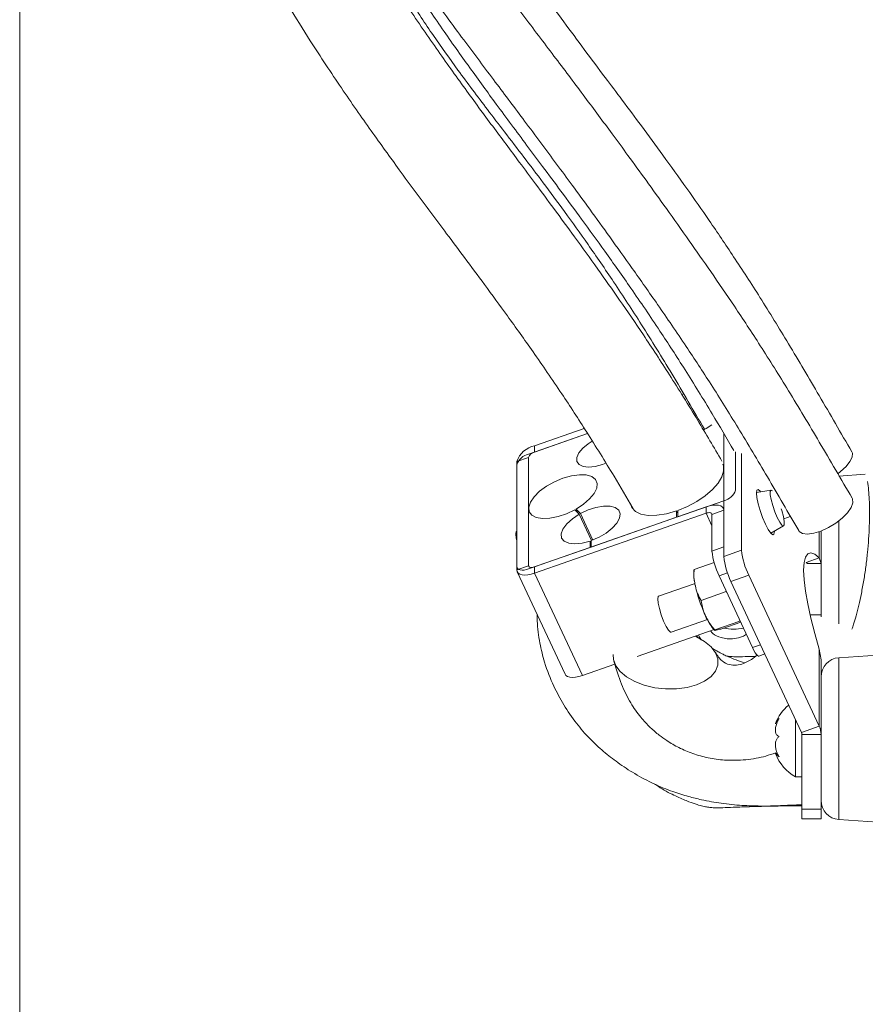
# Model space of a CAD drawing. Header units: millimetres. Extents: x 0 to 8410, y 0 to 5940.
# Tile 147 of 256: x 3323 to 3456, y 2432 to 2586. Entities that reach past the tile are written whole.
import ezdxf

# ---------------------------------------------------------------- set-up
doc = ezdxf.new("R2010")
doc.units = ezdxf.units.MM
doc.header["$LTSCALE"] = 10
doc.styles.add('SLDTEXTSTYLE0', font='TXT', dxfattribs={"width": 0.605})
doc.dimstyles.new('SLDDIMSTYLE6', dxfattribs={"dimtxt": 50, "dimasz": 50, "dimexe": 0, "dimexo": 0.0625, "dimgap": 12.5, "dimtad": 1, "dimtoh": 1, "dimdec": 0, "dimrnd": 1e-09, "dimzin": 12, "dimdsep": 46, "dimtxsty": 'SLDTEXTSTYLE0', "dimsah": 1, "dimcen": 0.09, "dimadec": 0, "dimazin": 0, "dimtfac": 1, "dimtofl": 0, "dimtmove": 0, "dimatfit": 3, "dimfxl": 1, "dimfrac": 2, "dimtolj": 1, "dimtzin": 12, "dimarcsym": 0})

# ---------------------------------------------------------------- blocks, each defined once
blk = doc.blocks.new('*D20')
at = {"color": 7, "linetype": 'Continuous', "lineweight": 0}
for p, q in [((3323.26, 2768.84), (3323.26, 2002.57)), ((3622.91, 2227.14), (3622.91, 2002.57)), ((3323.26, 2017.57), (3622.91, 2017.57))]:
    blk.add_line(p, q, dxfattribs=at)
for centre, start, end in [((3476.63, 2055.93), 153.4349, 206.5651), ((3469.54, 2055.93), 333.4349, 26.5651)]:
    blk.add_arc(centre, 85.76, start, end, dxfattribs=at)
for points in [[(3323.26, 2017.57), (3373.26, 2010.07), (3373.26, 2025.07)], [(3622.91, 2017.57), (3572.91, 2025.07), (3572.91, 2010.07)]]:
    blk.add_solid(points, dxfattribs=at)
at = {"color": 7, "linetype": 'Continuous', "lineweight": 0, "insert": (3415.8, 2082.03), "char_height": 50, "attachment_point": 1, "style": 'SLDTEXTSTYLE0'}
blk.add_mtext('300', dxfattribs=at)

msp = doc.modelspace()

# ---------------------------------------------------------------- linework, layer by layer
at = {"color": 7, "linetype": 'Continuous', "lineweight": 0}
for p, q in [((3427.337075, 2527.44827), (3427.032123, 2527.341578)), ((3427.541877, 2526.519928), (3427.824701, 2526.618901)), ((3428.081478, 2525.64517), (3428.329657, 2525.759193)), ((3411.777387, 2522.003982), (3403.982932, 2519.276741)), ((3433.652828, 2501.908127), (3433.652828, 2521.198693)), ((3403.055752, 2517.952326), (3412.302131, 2521.187577)), ((3412.302131, 2521.187577), (3403.982932, 2518.276724)), ((3435.507188, 2518.297765), (3435.507188, 2512.306962)), ((3401.201392, 2516.803476), (3401.201392, 2499.803487)), ((3403.055752, 2517.452303), (3403.055752, 2500.452313)), ((3436.434368, 2502.881381), (3436.434368, 2518.071684)), ((3401.201392, 2500.30348), (3401.201392, 2516.303483)), ((3455.83726, 2514.809314), (3451.698581, 2514.519903)), ((3441.071803, 2512.309495), (3438.77701, 2511.941794)), ((3433.652828, 2510.658148), (3426.420788, 2508.127663)), ((3403.982932, 2500.276748), (3430.871273, 2509.684894)), ((3410.315121, 2509.231571), (3410.99448, 2508.537802)), ((3410.487692, 2509.328577), (3411.16705, 2508.634779)), ((3410.731147, 2508.806738), (3410.487692, 2509.328577)), ((3426.235358, 2509.063098), (3426.235358, 2508.062783)), ((3426.420788, 2508.665624), (3426.235358, 2509.063098)), ((3426.420788, 2509.127978), (3426.420788, 2508.127663)), ((3433.652828, 2509.318504), (3433.58996, 2509.45324)), ((3433.652828, 2509.158138), (3433.652828, 2503.408137)), ((3403.982932, 2499.276731), (3430.871273, 2508.684877)), ((3410.99448, 2508.537802), (3412.922199, 2504.40577)), ((3411.16705, 2508.634779), (3413.10739, 2504.475686)), ((3426.235358, 2508.062783), (3412.86994, 2503.386262)), ((3431.798453, 2508.509311), (3431.798453, 2502.759311)), ((3401.201392, 2505.866233), (3401.167582, 2505.847129)), ((3441.00971, 2505.560789), (3443.033139, 2506.704036)), ((3448.907862, 2503.878686), (3448.907862, 2505.897674)), ((3412.684495, 2504.321876), (3412.684495, 2503.321383)), ((3412.86994, 2503.924403), (3412.684495, 2504.321876)), ((3412.86994, 2504.386756), (3412.86994, 2503.386262)), ((3412.684495, 2503.321383), (3403.055752, 2499.952319)), ((3448.907862, 2503.878686), (3448.907862, 2500.775877)), ((3448.616589, 2501.682225), (3446.576874, 2500.968549)), ((3448.907862, 2500.775877), (3448.616589, 2501.682225)), ((3429.019595, 2499.839279), (3432.145069, 2500.932875)), ((3446.576874, 2500.968549), (3446.754317, 2500.775877)), ((3448.907862, 2500.775877), (3446.754317, 2500.775877)), ((3448.907862, 2492.744628), (3448.907862, 2500.775877)), ((3401.264245, 2499.508384), (3408.75637, 2483.44909)), ((3432.922269, 2498.850408), (3438.166762, 2487.608883)), ((3448.616589, 2475.268948), (3437.558199, 2498.972508)), ((3429.001684, 2497.618678), (3423.427517, 2495.668295)), ((3445.835034, 2474.295694), (3434.776644, 2497.999254)), ((3430.100987, 2495.021317), (3434.0039, 2496.386919)), ((3434.150363, 2496.218029), (3434.0039, 2496.386919)), ((3425.409103, 2490.00496), (3431.104923, 2491.997901)), ((3436.166699, 2491.751018), (3436.109836, 2492.017898)), ((3448.907862, 2492.427889), (3448.907862, 2492.744628)), ((3420.086811, 2486.23066), (3432.120065, 2490.441057)), ((3432.263787, 2490.385387), (3436.166699, 2491.751018)), ((3433.345179, 2490.567419), (3436.303596, 2491.602573)), ((3429.623793, 2489.166501), (3429.302151, 2489.455077)), ((3448.616589, 2487.355668), (3448.907862, 2485.666666)), ((3439.157556, 2486.277226), (3440.092663, 2486.604425)), ((3448.907862, 2485.666666), (3448.907862, 2483.027208)), ((3463.523249, 2486.846763), (3451.698581, 2486.019913)), ((3411.475072, 2483.217436), (3416.57264, 2485.001061)), ((3448.907862, 2475.37868), (3448.907862, 2483.027208)), ((3444.907854, 2476.283106), (3444.907854, 2467.324767)), ((3448.907862, 2475.37868), (3448.907862, 2473.971281)), ((3445.907856, 2462.262589), (3445.907856, 2473.971281)), ((3448.907862, 2462.262589), (3448.907862, 2473.971281)), ((3442.054341, 2471.027988), (3441.762115, 2471.027988)), ((3444.907854, 2467.324767), (3445.907856, 2467.324767)), ((3448.907862, 2462.806451), (3449.074472, 2462.801802)), ((3448.907862, 2462.797257), (3449.075247, 2462.797943)), ((3445.907856, 2460.762578), (3445.907856, 2462.262589)), ((3448.907862, 2460.762578), (3448.907862, 2462.262589)), ((3445.907856, 2460.762578), (3448.907862, 2460.762578)), ((3451.698581, 2460.629615), (3461.723606, 2459.92859))]:
    msp.add_line(p, q, dxfattribs=at)
at = {"color": 8, "linetype": 'Continuous', "lineweight": 0}
for p, q in [((3403.982932, 2519.276741), (3403.982932, 2518.276724)), ((3403.055752, 2517.452303), (3401.201392, 2516.803476)), ((3430.871273, 2508.684877), (3430.871273, 2509.684894)), ((3433.652828, 2509.158138), (3431.798453, 2508.509311)), ((3430.871273, 2508.684877), (3431.798453, 2506.697479)), ((3451.698581, 2507.491175), (3451.698581, 2491.327319)), ((3448.616589, 2505.78976), (3448.616589, 2501.682225)), ((3431.798453, 2502.759311), (3433.652828, 2503.408137)), ((3433.652828, 2501.908127), (3436.434368, 2502.881381)), ((3401.201392, 2499.803487), (3403.055752, 2500.452313)), ((3403.982932, 2500.276748), (3403.982932, 2499.276731)), ((3403.982932, 2499.276731), (3411.475072, 2483.217436)), ((3434.246267, 2499.313656), (3432.922269, 2498.850408)), ((3434.776644, 2497.999254), (3437.558199, 2498.972508)), ((3447.176526, 2492.744628), (3448.907862, 2492.744628)), ((3438.166762, 2487.608883), (3439.419548, 2488.047245)), ((3448.616589, 2487.355668), (3448.616589, 2475.268948)), ((3451.698581, 2486.019913), (3451.698581, 2473.324764)), ((3448.616589, 2475.268948), (3445.835034, 2474.295694)), ((3448.907862, 2473.971281), (3445.907856, 2473.971281)), ((3451.698581, 2473.324764), (3451.698581, 2460.629615)), ((3445.907856, 2462.262589), (3448.907862, 2462.262589))]:
    msp.add_line(p, q, dxfattribs=at)
at = {"color": 7, "linetype": 'Continuous', "lineweight": 0, "flags": 128}
for points in [[(3431.753973, 2522.55151), (3430.91319, 2522.000882), (3430.508862, 2521.777156)], [(3415.160353, 2516.554567), (3414.635996, 2516.354236), (3413.497279, 2516.046378), (3412.450815, 2515.938702), (3411.579872, 2516.039822), (3410.953815, 2516.34163), (3410.622473, 2516.820136), (3410.612206, 2517.437223), (3410.923849, 2518.143806), (3411.532591, 2518.883589), (3412.389959, 2519.597742), (3413.024212, 2520.0066)], [(3451.531137, 2514.892551), (3451.965208, 2515.220586), (3452.817301, 2516.001079), (3453.437934, 2516.785178), (3453.776831, 2517.509315), (3453.806529, 2518.114838), (3453.722979, 2518.32569)], [(3433.487291, 2516.385201), (3433.587144, 2516.112957), (3433.630834, 2515.294644), (3433.349023, 2514.376047), (3432.754258, 2513.398144), (3431.873048, 2512.404505), (3430.744673, 2511.439416), (3429.419438, 2510.545913), (3427.956397, 2509.76381), (3426.420788, 2509.127978)], [(3410.315121, 2509.231571), (3409.010554, 2508.608553), (3407.67012, 2508.15213), (3406.377132, 2507.890734), (3405.211921, 2507.840607), (3404.246936, 2508.004818), (3403.542141, 2508.373204), (3403.14133, 2508.922878), (3403.069417, 2509.619627), (3403.330887, 2510.420206), (3403.90947, 2511.274818), (3404.769207, 2512.130353), (3405.856679, 2512.933675), (3407.104294, 2513.634834), (3408.43452, 2514.19023), (3409.764657, 2514.565382), (3411.012078, 2514.736954), (3412.099237, 2514.694306), (3412.958557, 2514.440063), (3413.536648, 2513.990048), (3413.797567, 2513.372216), (3413.725118, 2512.624952), (3413.3238, 2511.794719), (3412.618528, 2510.933104), (3411.653171, 2510.093662), (3410.487692, 2509.328577)], [(3438.775669, 2511.862877), (3438.844423, 2512.294892), (3439.043949, 2512.389901), (3439.354728, 2512.138549), (3439.429248, 2512.04631)], [(3441.307629, 2512.183848), (3441.070954, 2512.309346), (3440.938751, 2512.107912), (3440.938751, 2511.592004), (3441.070954, 2510.823849), (3441.319401, 2509.896073), (3441.654156, 2508.920583), (3442.034806, 2508.01507)], [(3441.584821, 2505.885723), (3441.585208, 2505.840632), (3441.516454, 2505.408588), (3441.316928, 2505.313608), (3441.006149, 2505.564961), (3440.614531, 2506.13803), (3440.180446, 2506.976757), (3439.746345, 2507.999006), (3439.354728, 2509.104732), (3439.043949, 2510.185692), (3438.844423, 2511.136088), (3438.775669, 2511.862877), (3438.775669, 2511.862877)], [(3445.40451, 2505.961242), (3445.489908, 2505.841556), (3446.001912, 2505.517724), (3446.780051, 2505.415681), (3447.766642, 2505.542967), (3448.88852, 2505.890164), (3450.062449, 2506.431493), (3451.201389, 2507.126841), (3452.220882, 2507.924619), (3453.045274, 2508.765671), (3453.61347, 2509.587589), (3453.883285, 2510.329458), (3453.834752, 2510.936234), (3453.778918, 2511.050883)], [(3411.16705, 2508.634779), (3412.372972, 2509.202871), (3413.607637, 2509.603951), (3414.783279, 2509.809557), (3415.816317, 2509.805057), (3416.633333, 2509.590808), (3417.176242, 2509.181979), (3417.406465, 2508.607659), (3417.30764, 2507.908675), (3416.886772, 2507.134709), (3416.173781, 2506.340805), (3415.219377, 2505.583349), (3414.091359, 2504.916194), (3412.86994, 2504.386756)], [(3426.235358, 2509.063098), (3424.652884, 2508.613768), (3423.149789, 2508.374366), (3421.797241, 2508.356247), (3420.659343, 2508.560243), (3419.78998, 2508.976731), (3419.230352, 2509.58592), (3419.02339, 2510.197166)], [(3430.871273, 2509.684894), (3431.413929, 2509.845916), (3431.935723, 2509.943161), (3432.416613, 2509.972784), (3432.838122, 2509.933743), (3433.184053, 2509.827468), (3433.441083, 2509.658072), (3433.599378, 2509.432081), (3433.652828, 2509.158138)], [(3442.034806, 2508.01507), (3442.415456, 2507.288727), (3442.750211, 2506.829176), (3442.998658, 2506.691817), (3443.130861, 2506.893251), (3443.130861, 2507.409159), (3442.998658, 2508.177313), (3442.750211, 2509.105089), (3442.659522, 2509.390924)], [(3412.684495, 2504.321876), (3411.439637, 2503.992114), (3410.293604, 2503.873858), (3409.331123, 2503.975782), (3408.623288, 2504.290405), (3408.222432, 2504.794452), (3408.158163, 2505.450699), (3408.43525, 2506.210628), (3409.033189, 2507.018092), (3409.907813, 2507.813397), (3410.99448, 2508.537802)], [(3430.871273, 2508.684877), (3431.052158, 2508.738551), (3431.226085, 2508.770976), (3431.386391, 2508.78084), (3431.526894, 2508.767817), (3431.6422, 2508.732411), (3431.727881, 2508.675936), (3431.780631, 2508.600596), (3431.798453, 2508.509311)], [(3443.068783, 2507.833901), (3443.632851, 2508.011553), (3444.0823, 2508.197043)], [(3401.052932, 2505.436185), (3401.120062, 2505.800399), (3401.167582, 2505.847129)], [(3401.201392, 2504.376772), (3401.120062, 2504.784259), (3401.052932, 2505.436185)], [(3448.616589, 2501.682225), (3447.902436, 2502.255234), (3447.297315, 2502.468917), (3446.813474, 2502.319041), (3446.460704, 2501.808557), (3446.246142, 2500.947836), (3446.17414, 2499.754313), (3446.246142, 2498.252097), (3446.460704, 2496.471587), (3446.813474, 2494.448814), (3447.297315, 2492.224696), (3447.902436, 2489.844266), (3448.616589, 2487.355668)], [(3403.055752, 2499.952319), (3402.693982, 2499.844942), (3402.346114, 2499.780122), (3402.025516, 2499.760363), (3401.744525, 2499.78641), (3401.513899, 2499.85725), (3401.342536, 2499.970171), (3401.237021, 2500.120852), (3401.201392, 2500.30348)], [(3401.201392, 2499.803487), (3401.254828, 2499.529544), (3401.413123, 2499.303523), (3401.670168, 2499.134156), (3402.016083, 2499.027881), (3402.437593, 2498.98881), (3402.918483, 2499.018464), (3403.440292, 2499.115679), (3403.982932, 2499.276731)], [(3403.055752, 2500.452313), (3403.073574, 2500.360999), (3403.126339, 2500.285658), (3403.212006, 2500.229213), (3403.327326, 2500.193778), (3403.467829, 2500.180754), (3403.628121, 2500.190649), (3403.802047, 2500.223044), (3403.982932, 2500.276748)], [(3423.294495, 2495.245519), (3423.362265, 2495.61328), (3423.427517, 2495.668295)], [(3425.409103, 2490.00496), (3425.27921, 2490.027133), (3424.980218, 2490.333143), (3424.613456, 2490.94111), (3424.223165, 2491.777721), (3423.856402, 2492.742035), (3423.557411, 2493.717763), (3423.362265, 2494.587216), (3423.294495, 2495.245519)], [(3416.317726, 2486.505169), (3416.349078, 2485.745642), (3416.70687, 2484.771151), (3417.406822, 2483.840901), (3418.418328, 2482.995558), (3419.697205, 2482.272047), (3421.187545, 2481.702018), (3422.824214, 2481.310371), (3424.535687, 2481.114212), (3426.247145, 2481.122124), (3427.883814, 2481.333766), (3429.374153, 2481.739867), (3430.653031, 2482.322711), (3431.664551, 2483.056802), (3432.364504, 2483.910057), (3432.722295, 2484.845209), (3432.722295, 2485.821355), (3432.364504, 2486.795846), (3431.664551, 2487.726095), (3430.653031, 2488.571438), (3429.374153, 2489.294949), (3429.143156, 2489.399436)], [(3439.157556, 2486.277226), (3439.101184, 2486.272621), (3438.961426, 2486.344892), (3438.791121, 2486.523378), (3438.59684, 2486.80124), (3438.386018, 2487.167764), (3438.166762, 2487.608883)], [(3408.75637, 2483.44909), (3408.905248, 2483.244243), (3409.162293, 2483.074847), (3409.508223, 2482.968587), (3409.929718, 2482.929516), (3410.410623, 2482.959169), (3410.932417, 2483.056384), (3411.475072, 2483.217436)]]:
    msp.add_lwpolyline(points, dxfattribs=at)
at = {"color": 7, "linetype": 'Continuous', "lineweight": 0}
for centre, radius, start, end in [((3404.793449, 2515.564448), 3.799745, 102.31628307, 160.96885401), ((3404.253131, 2517.039263), 1.266617, 102.31717469, 160.96796239), ((3403.59609, 2515.477471), 2.533154, 102.3161701, 160.96896698), ((3433.112551, 2513.13295), 2.53309, 282.31509021, 340.96901836), ((3443.384869, 2503.974424), 11.649959, 185.98694735, 206.09311074), ((3448.020375, 2504.096455), 11.649548, 185.98696781, 206.09372578), ((3445.238557, 2503.123081), 11.649259, 185.98652474, 206.09376536), ((3435.177109, 2498.492406), 7.984129, 258.7271915, 281.30231002), ((3451.907857, 2483.027214), 3, 94, 180), ((3448.306839, 2473.20537), 7, 129.73364682, 159.31596109), ((3445.843255, 2473.964926), 3.064613, 0.11881128, 25.18292701), ((3445.141984, 2473.969743), 0.765874, 0.11504031, 25.18823193), ((3448.306839, 2473.444148), 7, 200.71798456, 240.95025276), ((3451.907857, 2463.622305), 3, 180, 266)]:
    msp.add_arc(centre, radius, start, end, dxfattribs=at)
for points, knots in [([(3340.055744, 2879.890087), (3339.435993, 2878.108287), (3338.172886, 2874.476823), (3336.290091, 2868.899407), (3334.447878, 2863.076335), (3332.788052, 2857.2458), (3331.436375, 2851.741829), (3330.441761, 2846.990819), (3329.723031, 2843.032358), (3329.159373, 2839.503655), (3328.654192, 2835.881916), (3328.172589, 2831.771796), (3327.638806, 2826.04966), (3327.206737, 2818.902973), (3327.013546, 2810.61819), (3327.089179, 2802.5781), (3327.354476, 2795.612673), (3327.693413, 2789.95005), (3328.020823, 2785.587564), (3328.395948, 2781.30849), (3328.852283, 2776.794666), (3329.446674, 2771.645545), (3330.157586, 2766.181951), (3330.976477, 2760.541101), (3331.836531, 2755.131503), (3332.688934, 2750.148465), (3333.516765, 2745.590209), (3334.775899, 2738.990446), (3336.608054, 2730.109348), (3338.840518, 2720.272873), (3340.885553, 2711.824803), (3342.617124, 2704.971842), (3344.347126, 2698.372692), (3346.14532, 2691.72624), (3348.134165, 2684.589503), (3350.111261, 2677.701643), (3352.034155, 2671.196204), (3353.826565, 2665.290162), (3355.760577, 2659.104377), (3357.740128, 2652.98124), (3359.63018, 2647.334493), (3361.270934, 2642.591296), (3362.636905, 2638.772557), (3363.732533, 2635.801811), (3364.598618, 2633.516159), (3365.365921, 2631.53462), (3366.229725, 2629.351109), (3367.370939, 2626.551361), (3368.844346, 2623.084562), (3370.580922, 2619.214317), (3372.506672, 2615.193172), (3374.54245, 2611.227437), (3377.644169, 2605.560334), (3381.98651, 2598.394263), (3387.475323, 2590.306423), (3392.836664, 2582.971892), (3397.808616, 2576.379856), (3401.785445, 2571.072686), (3404.954917, 2566.820252), (3407.436007, 2563.473076), (3409.98769, 2560.008581), (3412.757703, 2556.217317), (3415.884929, 2551.89311), (3419.413845, 2546.948107), (3423.398604, 2541.283321), (3427.523041, 2535.249682), (3431.739009, 2528.816987), (3435.995697, 2521.975649), (3440.591116, 2514.239676), (3443.765587, 2508.779977), (3445.404227, 2505.961719)], [0, 0, 0, 0, 0.0127153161, 0.0259149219, 0.0396716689, 0.0538587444, 0.0667282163, 0.0778078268, 0.0865131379, 0.0937918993, 0.1018459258, 0.1111114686, 0.1216287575, 0.1405077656, 0.1592768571, 0.1773995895, 0.1946302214, 0.2061981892, 0.2155858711, 0.2240762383, 0.2351074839, 0.2461175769, 0.2589551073, 0.2721780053, 0.2844645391, 0.2958032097, 0.3061860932, 0.3156310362, 0.3410080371, 0.367205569, 0.3835525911, 0.3995970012, 0.4148949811, 0.4296333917, 0.4461647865, 0.4650792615, 0.4782866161, 0.4923498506, 0.5072159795, 0.5226877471, 0.5366301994, 0.5484029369, 0.5575876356, 0.5649794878, 0.5706379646, 0.5748210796, 0.579990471, 0.5872774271, 0.5963574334, 0.6070258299, 0.6180396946, 0.6291250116, 0.640299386, 0.6670865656, 0.6946962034, 0.7207975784, 0.745962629, 0.7702074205, 0.7840700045, 0.7976194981, 0.8111899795, 0.8265750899, 0.8440438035, 0.8636023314, 0.8852691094, 0.909098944, 0.9294297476, 0.9513192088, 0.9748713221, 1, 1, 1, 1]), ([(3453.776399, 2511.055175), (3452.058272, 2514.001378), (3448.732184, 2519.704875), (3443.920867, 2527.773191), (3439.472643, 2534.879084), (3435.403195, 2541.056168), (3431.691478, 2546.49379), (3428.137955, 2551.576264), (3424.763885, 2556.337587), (3421.573531, 2560.78011), (3418.744732, 2564.674334), (3415.564049, 2569.011782), (3411.829339, 2574.046393), (3407.296796, 2580.087799), (3402.427815, 2586.493462), (3397.495824, 2593.074026), (3392.737513, 2599.826822), (3388.347601, 2606.619294), (3384.755939, 2612.820453), (3381.910358, 2618.252689), (3379.739033, 2622.742491), (3377.809749, 2627.044846), (3376.274893, 2630.679528), (3375.168354, 2633.410335), (3374.347501, 2635.490602), (3373.533775, 2637.597245), (3372.544442, 2640.222814), (3371.29889, 2643.627866), (3369.838742, 2647.753481), (3368.175981, 2652.607337), (3366.392532, 2657.985919), (3364.581192, 2663.631849), (3362.851317, 2669.187709), (3360.960394, 2675.423029), (3358.978493, 2682.155617), (3356.96994, 2689.18419), (3355.209085, 2695.510254), (3353.606412, 2701.428163), (3352.074463, 2707.253181), (3350.562327, 2713.195076), (3349.054891, 2719.341574), (3347.515512, 2725.891987), (3345.952843, 2732.889193), (3344.395269, 2740.318657), (3342.894618, 2748.05194), (3341.498588, 2755.964604), (3340.276022, 2763.750304), (3339.282679, 2771.004581), (3338.483879, 2777.800791), (3337.821936, 2784.555177), (3337.278358, 2791.710967), (3336.922535, 2798.738237), (3336.753343, 2805.483226), (3336.752597, 2811.783774), (3336.915623, 2817.798853), (3337.195474, 2822.941905), (3337.511632, 2827.013989), (3337.810163, 2830.117117), (3338.126774, 2832.943259), (3338.526735, 2836.064176), (3339.116679, 2840.013595), (3340.049291, 2845.259465), (3341.450893, 2851.706138), (3343.491562, 2859.244145), (3346.113275, 2867.499015), (3348.100045, 2873.218787), (3349.142144, 2876.218918)], [0, 0, 0, 0, 0.0268249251, 0.0519298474, 0.0752103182, 0.0967785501, 0.1167711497, 0.1352599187, 0.1551686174, 0.1730761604, 0.1890073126, 0.2029817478, 0.2267849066, 0.2515767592, 0.2773246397, 0.3039729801, 0.3270761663, 0.3495913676, 0.3715828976, 0.384384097, 0.3971195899, 0.4094079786, 0.4195091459, 0.4261311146, 0.4308934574, 0.4357387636, 0.4424304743, 0.4510361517, 0.4616339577, 0.4735253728, 0.4873227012, 0.5015394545, 0.5151163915, 0.5280021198, 0.5469647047, 0.5639018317, 0.5786792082, 0.5923930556, 0.6062452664, 0.6202198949, 0.6346301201, 0.6497964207, 0.6664845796, 0.6838898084, 0.7019287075, 0.7205711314, 0.7390499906, 0.7560334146, 0.7708425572, 0.7860406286, 0.8026457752, 0.8201408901, 0.8343763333, 0.8489959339, 0.8634195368, 0.8757041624, 0.8843676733, 0.8914661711, 0.8971092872, 0.9038924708, 0.9130668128, 0.9245226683, 0.9404711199, 0.9583566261, 0.9781572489, 1, 1, 1, 1]), ([(3453.720431, 2518.330071), (3452.01809, 2521.276031), (3448.712766, 2526.996013), (3443.910899, 2535.143272), (3439.42901, 2542.436767), (3435.284974, 2548.836898), (3431.466679, 2554.492902), (3427.772467, 2559.778175), (3424.22116, 2564.714969), (3420.837484, 2569.3184), (3417.825473, 2573.363334), (3414.840867, 2577.349068), (3411.787397, 2581.428899), (3408.538845, 2585.815543), (3405.30853, 2590.274643), (3402.090216, 2594.879305), (3398.942725, 2599.623049), (3395.865545, 2604.586427), (3392.864667, 2609.833953), (3389.882039, 2615.554153), (3386.904407, 2621.865573), (3383.909072, 2628.901784), (3381.491138, 2635.204128), (3379.697127, 2640.267498), (3378.55799, 2643.640367), (3377.620499, 2646.531806), (3376.880657, 2648.889266), (3376.290021, 2650.819035), (3375.670188, 2652.885501), (3374.874015, 2655.609225), (3373.807919, 2659.393886), (3372.522023, 2664.167868), (3371.131566, 2669.598312), (3369.385123, 2676.770033), (3367.491685, 2685.057224), (3365.540889, 2694.188546), (3363.84538, 2702.599762), (3362.326813, 2710.55594), (3360.889338, 2718.498712), (3359.511343, 2726.544422), (3358.159025, 2734.905069), (3356.853644, 2743.557658), (3355.611766, 2752.563261), (3354.508708, 2761.537031), (3353.65363, 2769.551756), (3353.010066, 2776.556521), (3352.504822, 2782.988427), (3352.076081, 2789.782044), (3351.782886, 2796.46463), (3351.634242, 2802.894207), (3351.62318, 2808.931534), (3351.754072, 2814.734363), (3351.994978, 2819.730876), (3352.276521, 2823.70446), (3352.546984, 2826.732165), (3352.832186, 2829.439607), (3353.189352, 2832.382628), (3353.716327, 2836.087553), (3354.563574, 2841.053645), (3355.85561, 2847.185888), (3357.766009, 2854.372805), (3360.248096, 2862.247673), (3362.139759, 2867.704026), (3363.132189, 2870.56661)], [0, 0, 0, 0, 0.0278312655, 0.0540381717, 0.0784707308, 0.1011626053, 0.1222256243, 0.1417330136, 0.1627920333, 0.1818242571, 0.1988935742, 0.2140611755, 0.2330198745, 0.2517886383, 0.2708325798, 0.2900612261, 0.3094095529, 0.3279026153, 0.3465804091, 0.3655386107, 0.385062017, 0.4055064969, 0.4272180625, 0.4374822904, 0.4464859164, 0.4541270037, 0.4603090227, 0.4649560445, 0.4691673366, 0.476335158, 0.4859587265, 0.498169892, 0.5126706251, 0.5270115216, 0.5520621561, 0.5745184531, 0.5947443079, 0.6141501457, 0.6329999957, 0.6529058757, 0.6728530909, 0.6937989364, 0.7156408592, 0.7379497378, 0.7584682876, 0.7732332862, 0.7881733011, 0.8045038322, 0.8217749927, 0.8358558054, 0.8503369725, 0.864788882, 0.8771987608, 0.88596043, 0.8931551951, 0.8988434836, 0.9053454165, 0.9142670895, 0.9254911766, 0.9412151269, 0.9588739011, 0.9784238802, 1, 1, 1, 1]), ([(3328.279326, 2832.550767), (3328.260918, 2832.443128), (3327.899226, 2830.328267), (3327.262676, 2826.032863), (3326.436805, 2820.031678), (3325.739469, 2814.203124), (3325.156263, 2808.690073), (3324.645879, 2803.105249), (3324.22078, 2797.595351), (3323.897809, 2792.493419), (3323.673605, 2788.10248), (3323.519355, 2784.339001), (3323.398799, 2780.581751), (3323.306175, 2776.375296), (3323.25435, 2771.409025), (3323.268058, 2765.913962), (3323.361542, 2760.204383), (3323.525345, 2754.695093), (3323.738645, 2749.610334), (3323.985958, 2744.952509), (3324.411868, 2738.220553), (3325.146161, 2729.16114), (3326.287821, 2718.618562), (3327.565298, 2708.936433), (3328.880286, 2700.25431), (3330.380356, 2691.46373), (3332.138838, 2682.214696), (3333.889895, 2673.938599), (3335.556524, 2666.689737), (3336.992161, 2660.802961), (3338.451378, 2655.159139), (3339.809929, 2650.174789), (3340.95036, 2646.166766), (3341.835184, 2643.158712), (3342.541045, 2640.816769), (3343.223802, 2638.5972), (3344.056977, 2635.954177), (3345.121585, 2632.686411), (3346.774407, 2627.825371), (3349.076572, 2621.521706), (3352.047817, 2614.179688), (3355.252819, 2607.086122), (3358.571925, 2600.430152), (3361.960938, 2594.182863), (3365.382173, 2588.318048), (3369.303399, 2581.997772), (3373.675368, 2575.385281), (3378.35705, 2568.671989), (3382.177482, 2563.375514), (3385.277345, 2559.16028), (3387.746581, 2555.835086), (3390.313178, 2552.39701), (3393.109895, 2548.652627), (3396.269852, 2544.396869), (3399.835061, 2539.523959), (3403.858176, 2533.88539), (3408.018056, 2527.820309), (3412.26648, 2521.304214), (3415.992239, 2515.291485), (3418.406486, 2511.172041), (3419.387768, 2509.497675)], [0, 0, 0, 0, 0.0008537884, 0.016774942, 0.0339468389, 0.048220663, 0.0626793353, 0.0773078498, 0.092091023, 0.1059152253, 0.1173079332, 0.1264954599, 0.1353887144, 0.1467227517, 0.1594223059, 0.1742573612, 0.189728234, 0.2041096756, 0.2173851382, 0.2295445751, 0.2405969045, 0.2701433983, 0.3006155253, 0.3235006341, 0.3464928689, 0.3692672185, 0.3932376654, 0.4201625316, 0.4355545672, 0.4516580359, 0.467857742, 0.4815755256, 0.4925877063, 0.5009854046, 0.5065762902, 0.5121218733, 0.5195410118, 0.5287743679, 0.539744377, 0.5610084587, 0.5834391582, 0.6051824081, 0.6263479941, 0.647020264, 0.6672786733, 0.6871990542, 0.7157149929, 0.7435535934, 0.7708273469, 0.7866611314, 0.8023179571, 0.8181756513, 0.8362092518, 0.856699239, 0.8796393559, 0.9050324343, 0.9329449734, 0.9567634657, 0.9824263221, 1, 1, 1, 1]), ([(3433.357979, 2516.865555), (3432.097037, 2519.008713), (3429.346706, 2523.683311), (3425.23186, 2530.304347), (3421.139543, 2536.562562), (3417.395024, 2542.05121), (3413.797453, 2547.158232), (3410.369647, 2551.908867), (3407.122999, 2556.330035), (3404.240549, 2560.215333), (3401.052521, 2564.4953), (3397.397062, 2569.40622), (3393.071865, 2575.294742), (3388.557468, 2581.598297), (3384.225426, 2587.918987), (3380.196975, 2594.196184), (3376.537158, 2600.32632), (3372.912263, 2606.951899), (3369.356788, 2614.141808), (3365.918299, 2621.950208), (3363.267256, 2628.752464), (3361.355161, 2634.086206), (3360.168744, 2637.559496), (3359.191892, 2640.536027), (3358.416288, 2642.975687), (3357.793101, 2644.983814), (3357.135707, 2647.143995), (3356.29039, 2649.990078), (3355.156921, 2653.943596), (3353.788432, 2658.939532), (3352.312522, 2664.641971), (3350.588542, 2671.714196), (3348.833329, 2679.583459), (3347.570111, 2685.601216), (3347.019918, 2688.570775), (3346.991311, 2688.725177)], [0, 0, 0, 0, 0.03721962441, 0.08118243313, 0.1219403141, 0.15975744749, 0.19478314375, 0.23258490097, 0.26668551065, 0.29712815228, 0.32395429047, 0.36797819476, 0.41291289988, 0.45872371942, 0.5053756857, 0.54140395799, 0.57795286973, 0.61522511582, 0.65355518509, 0.6933345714, 0.73463597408, 0.75345558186, 0.76993160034, 0.78392923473, 0.79532365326, 0.80401726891, 0.81185122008, 0.82521352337, 0.8431784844, 0.8659340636, 0.89311294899, 0.92016270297, 0.96083792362, 0.99796377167, 1, 1, 1, 1]), ([(3359.309743, 2648.325476), (3359.359018, 2648.161987), (3359.610301, 2647.328255), (3360.093739, 2645.775989), (3360.825465, 2643.454726), (3361.726221, 2640.67726), (3362.851562, 2637.32163), (3364.442629, 2632.781949), (3366.503449, 2627.274322), (3369.003001, 2621.151603), (3371.611419, 2615.323924), (3374.549355, 2609.305812), (3377.832034, 2603.165964), (3381.452299, 2596.978879), (3385.356212, 2590.790615), (3389.502744, 2584.648376), (3393.803547, 2578.580195), (3397.4037, 2573.644993), (3400.369533, 2569.636341), (3402.790909, 2566.382883), (3405.367329, 2562.927382), (3408.233448, 2559.072741), (3411.477622, 2554.670503), (3415.125495, 2549.637238), (3419.213179, 2543.851775), (3423.407255, 2537.678555), (3427.664437, 2531.104575), (3431.5419, 2524.813005), (3434.105115, 2520.447246), (3435.242305, 2518.510345)], [0, 0, 0, 0, 0.00278005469, 0.01417725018, 0.02655177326, 0.04256883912, 0.06207062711, 0.0848569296, 0.12231459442, 0.16056499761, 0.19746685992, 0.23327230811, 0.27969839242, 0.32506201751, 0.3697322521, 0.4247338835, 0.47883333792, 0.53205388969, 0.56296254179, 0.59349810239, 0.6259035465, 0.66293093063, 0.70465782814, 0.7511586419, 0.80253236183, 0.85895414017, 0.90704889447, 0.95876154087, 1, 1, 1, 1]), ([(3369.416545, 2620.314184), (3369.416744, 2620.313618), (3370.267988, 2617.887536), (3372.158196, 2613.409037), (3374.922257, 2606.969148), (3377.757386, 2601.081661), (3380.871303, 2595.18357), (3384.306313, 2589.34433), (3388.085502, 2583.606413), (3391.42338, 2578.940073), (3394.269996, 2575.107624), (3396.705033, 2571.88957), (3399.381839, 2568.387816), (3402.291116, 2564.583666), (3405.431212, 2560.43167), (3408.785879, 2555.896982), (3412.465224, 2550.746979), (3416.489692, 2544.871265), (3420.882068, 2538.135699), (3425.634349, 2530.425065), (3428.918377, 2524.786238), (3430.610607, 2521.8806)], [0, 0, 0, 0, 0.0000129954, 0.0556786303, 0.109220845, 0.1614974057, 0.2130560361, 0.2769360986, 0.3405317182, 0.4036463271, 0.440411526, 0.4775965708, 0.519532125, 0.5669799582, 0.6141415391, 0.6659525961, 0.7225441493, 0.7840840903, 0.8508183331, 0.923128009, 1, 1, 1, 1]), ([(3430.100987, 2495.021317), (3429.896761, 2495.366353), (3429.479773, 2496.070847), (3429.126449, 2497.53949), (3428.88186, 2498.799978), (3428.997587, 2499.673211), (3429.019595, 2499.839279)], [0, 0, 0, 0, 0.2449404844, 0.5001189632, 0.9049342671, 1, 1, 1, 1]), ([(3428.96765, 2499.81505), (3428.951049, 2499.632527), (3428.906471, 2499.14238), (3428.968534, 2498.448726), (3429.086304, 2497.841831), (3429.13642, 2497.583571)], [0, 0, 0, 0, 0.2542019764, 0.682631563, 1, 1, 1, 1]), ([(3429.13642, 2497.583571), (3429.154684, 2497.477784), (3429.236882, 2497.001678), (3429.497313, 2496.05009), (3429.89368, 2494.791858), (3430.355938, 2493.586691), (3430.692186, 2492.77977), (3430.873053, 2492.438072), (3430.883775, 2492.417816)], [0, 0, 0, 0, 0.0683681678, 0.3076967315, 0.5349087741, 0.7594632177, 0.9857405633, 1, 1, 1, 1]), ([(3430.100987, 2495.021317), (3430.190131, 2494.515516), (3430.432485, 2493.140406), (3431.211936, 2491.542571), (3432.052071, 2490.618303), (3432.263787, 2490.385387)], [0, 0, 0, 0, 0.3032409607, 0.8244156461, 1, 1, 1, 1]), ([(3404.400746, 2492.785338), (3404.401426, 2492.456809), (3404.404586, 2490.930311), (3404.740507, 2488.398982), (3405.586589, 2484.961208), (3406.8514, 2481.721275), (3408.553116, 2478.530422), (3410.447981, 2475.771072), (3412.561463, 2473.333838), (3414.761589, 2471.288051), (3417.126215, 2469.447889), (3419.792492, 2467.711178), (3422.712123, 2466.171027), (3425.555687, 2465.021309), (3428.028811, 2464.247843), (3430.591324, 2463.614802), (3433.47533, 2463.109403), (3436.593608, 2462.811993), (3439.310992, 2462.732958), (3441.393438, 2462.764195), (3442.85316, 2462.821048), (3443.904683, 2462.871007), (3444.728246, 2462.907681), (3445.434966, 2462.924455), (3445.74446, 2462.917754), (3445.907856, 2462.914217)], [0, 0, 0, 0, 0.0112227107, 0.0521460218, 0.0891297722, 0.1375793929, 0.1780435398, 0.221278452, 0.2605570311, 0.2976056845, 0.3337304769, 0.3747865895, 0.4214622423, 0.4670423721, 0.5060542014, 0.5395813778, 0.5950724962, 0.6600280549, 0.7277297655, 0.7865194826, 0.8350218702, 0.8750194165, 0.9148054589, 0.955021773, 1, 1, 1, 1]), ([(3430.883775, 2492.417816), (3431.049369, 2492.094761), (3431.408199, 2491.394729), (3431.807806, 2490.755448), (3432.138964, 2490.418725), (3432.214866, 2490.341547)], [0, 0, 0, 0, 0.3977865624, 0.8619717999, 1, 1, 1, 1]), ([(3433.345179, 2490.567419), (3433.11127, 2490.505136), (3432.475348, 2490.33581), (3432.129488, 2490.282873), (3432.236755, 2490.364753), (3432.263787, 2490.385387)], [0, 0, 0, 0, 0.3032413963, 0.8244158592, 1, 1, 1, 1]), ([(3429.700042, 2489.594314), (3429.796734, 2489.351292), (3429.906544, 2489.075297), (3430.076576, 2488.863662), (3430.09689, 2488.838378)], [0, 0, 0, 0, 0.8805299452, 1, 1, 1, 1]), ([(3431.563387, 2490.246269), (3431.682459, 2490.104458), (3432.132354, 2489.568643), (3433.016265, 2489.233379), (3434.157734, 2488.960604), (3435.365402, 2488.986948), (3436.415959, 2489.218809), (3436.997111, 2489.561146), (3437.200184, 2489.68077)], [0, 0, 0, 0, 0.0995809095, 0.3762534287, 0.5478457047, 0.7140009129, 0.9000628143, 1, 1, 1, 1]), ([(3436.896722, 2485.19932), (3436.884296, 2485.202816), (3436.516638, 2485.306257), (3435.668092, 2485.627897), (3434.584994, 2486.063604), (3433.845611, 2486.408873), (3433.471526, 2486.590709), (3433.028657, 2486.819622), (3432.475746, 2487.119805), (3432.053079, 2487.366195), (3431.834305, 2487.493727)], [0, 0, 0, 0, 0.0105559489, 0.3123340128, 0.5879764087, 0.6398585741, 0.6911606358, 0.7674807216, 0.8796475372, 1, 1, 1, 1]), ([(3438.889648, 2486.431587), (3438.592215, 2486.199276), (3437.943638, 2485.692703), (3436.86346, 2485.103858), (3435.638416, 2484.810003), (3434.485785, 2484.870876), (3433.305022, 2485.376359), (3432.667786, 2486.342606), (3432.338471, 2486.84195)], [0, 0, 0, 0, 0.1664834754, 0.3630307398, 0.5151887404, 0.6700630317, 0.8294927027, 1, 1, 1, 1]), ([(3434.150065, 2486.267793), (3434.412475, 2486.236201), (3435.038539, 2486.160829), (3436.194571, 2486.175004), (3437.42433, 2486.193061), (3438.377541, 2486.210386), (3438.596035, 2486.214358)], [0, 0, 0, 0, 0.2284044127, 0.5449323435, 0.8956898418, 1, 1, 1, 1]), ([(3416.410695, 2485.480923), (3416.788524, 2484.258098), (3417.496944, 2481.965337), (3418.918929, 2479.004351), (3420.496498, 2476.75923), (3422.033529, 2475.116505), (3423.417552, 2473.927098), (3424.905578, 2472.855767), (3426.650633, 2471.846033), (3428.828526, 2470.923111), (3431.233402, 2470.256311), (3434.062592, 2469.866731), (3437.128064, 2469.944207), (3439.814685, 2470.41067), (3441.249488, 2470.909608), (3441.741566, 2471.080724)], [0, 0, 0, 0, 0.1067361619, 0.2001271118, 0.2797599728, 0.3460613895, 0.399075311, 0.4418027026, 0.5077261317, 0.5780569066, 0.6533284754, 0.7322824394, 0.8380536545, 0.9444591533, 1, 1, 1, 1]), ([(3442.315171, 2473.640773), (3442.16729, 2473.718813), (3441.911061, 2473.854032), (3441.741544, 2474.34839), (3441.73557, 2474.920323), (3441.878574, 2475.568224), (3442.092148, 2476.103817), (3442.260481, 2476.403955), (3442.315171, 2476.501468)], [0, 0, 0, 0, 0.2355528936, 0.4081359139, 0.5811332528, 0.7450637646, 0.9171728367, 1, 1, 1, 1]), ([(3442.315171, 2476.501468), (3442.168534, 2476.301666), (3441.914467, 2475.955486), (3441.740233, 2475.663267), (3441.755224, 2475.643428), (3441.762115, 2475.63431)], [0, 0, 0, 0, 0.4244820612, 0.7354664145, 1, 1, 1, 1]), ([(3442.315171, 2470.464054), (3442.167282, 2470.74353), (3441.911044, 2471.22776), (3441.741551, 2472.011312), (3441.735561, 2472.65402), (3441.878599, 2473.177883), (3442.092149, 2473.48578), (3442.260485, 2473.602768), (3442.315171, 2473.640773)], [0, 0, 0, 0, 0.2355661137, 0.4081502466, 0.5811466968, 0.7450756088, 0.9171852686, 1, 1, 1, 1]), ([(3441.762115, 2471.015203), (3441.761429, 2471.019303), (3441.756451, 2471.049065), (3441.887682, 2470.922553), (3442.091184, 2470.707969), (3442.26025, 2470.523862), (3442.315171, 2470.464054)], [0, 0, 0, 0, 0.0588553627, 0.4271991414, 0.8139231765, 1, 1, 1, 1]), ([(3422.806303, 2466.193351), (3423.207885, 2465.931646), (3424.545162, 2465.060165), (3426.376979, 2464.181695), (3428.179341, 2463.406135), (3429.440184, 2462.975828), (3430.353634, 2462.72361), (3431.140962, 2462.565614), (3431.811018, 2462.490305), (3432.664822, 2462.457879), (3433.835752, 2462.490044), (3435.621465, 2462.571913), (3438.044749, 2462.665392), (3441.295752, 2462.739566), (3443.984991, 2462.778002), (3445.703316, 2462.78433), (3445.907856, 2462.785083)], [0, 0, 0, 0, 0.0340953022, 0.1135378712, 0.1864767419, 0.2513185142, 0.3060953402, 0.3530108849, 0.4011860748, 0.4515212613, 0.5376908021, 0.6323160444, 0.7370532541, 0.8534150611, 0.9825513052, 1, 1, 1, 1])]:
    msp.add_open_spline(points, degree=3, knots=knots, dxfattribs=at)
at = {"color": 8, "linetype": 'Continuous', "lineweight": 0}
msp.add_open_spline([(3453.74922, 2490.515563), (3453.833928, 2490.753381), (3454.037181, 2491.324014), (3454.405941, 2492.590972), (3454.820351, 2494.214807), (3455.231398, 2496.094659), (3455.606911, 2498.129301), (3455.934261, 2500.297418), (3456.19134, 2502.483534), (3456.375563, 2504.668957), (3456.491386, 2506.938011), (3456.517025, 2509.042742), (3456.466327, 2510.880582), (3456.364099, 2512.459242), (3456.258485, 2513.223974), (3456.200401, 2513.644549)], degree=3, knots=[0, 0, 0, 0, 0.05372616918, 0.12891321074, 0.20620872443, 0.28201295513, 0.36001748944, 0.43518595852, 0.51262059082, 0.58650319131, 0.66262575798, 0.75711813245, 0.83099116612, 0.90705103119, 1, 1, 1, 1], dxfattribs=at)

# ---------------------------------------------------------------- dimensions: what is measured, and where the dimension line sits
at = {"color": 7, "linetype": 'Continuous', "lineweight": 0}
dim = msp.add_linear_dim(base=(3622.907857, 2017.574759), p1=(3323.263952, 2768.841284), p2=(3622.907857, 2227.139992), text='(<>)', dimstyle='SLDDIMSTYLE6', dxfattribs=at)
dim.commit()
dim.dimension.update_dxf_attribs({"geometry": '*D20', "text_midpoint": (3473.085905, 2017.574759), "dimtype": 160})

doc.saveas('drawing.dxf')
